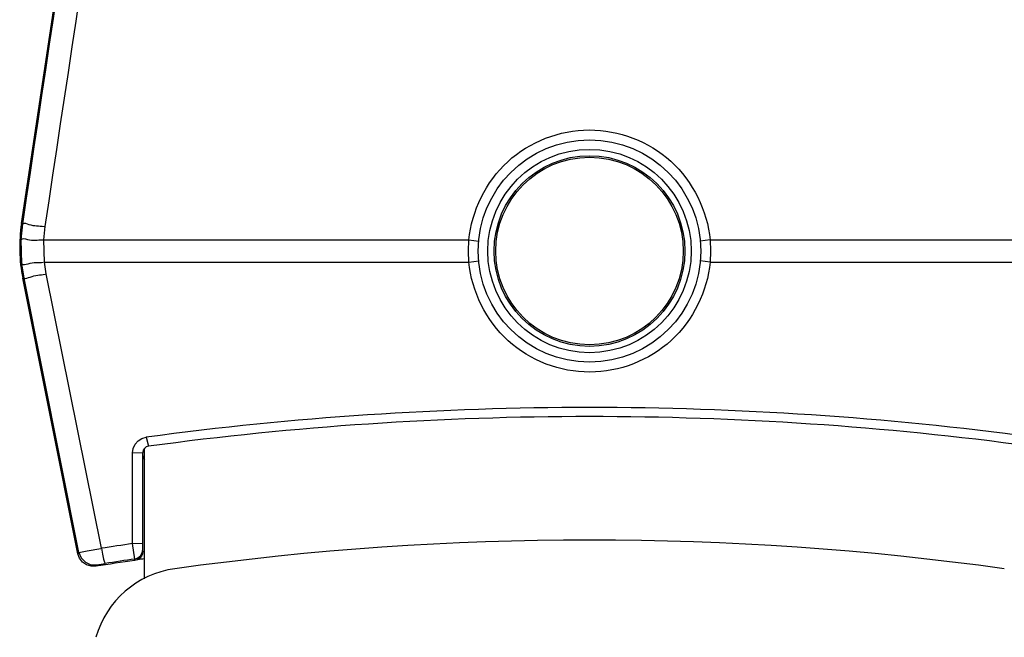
# Paper-space layout 'Sheet' of a CAD drawing. Header units: inches. Extents: x 0.2 to 10.8, y 0.2 to 8.3.
# Tile 195 of 256: x 3.4257 to 3.5496, y 4.6446 to 4.7223. Entities that reach past the tile are written whole.
import ezdxf

# ---------------------------------------------------------------- set-up
doc = ezdxf.new("R2010")
doc.units = ezdxf.units.IN
doc.header["$MEASUREMENT"] = 0
doc.layers.get('0').update_dxf_attribs({"lineweight": 5})
doc.styles.add('My Text', font='tahoma.ttf')
doc.dimstyles.new('My Dimension - mm [in] (ANSI)$0', dxfattribs={"dimtxt": 0.12, "dimasz": 0.09842519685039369, "dimexe": 0.125, "dimexo": 0.06299999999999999, "dimgap": 0.03149606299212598, "dimtad": 0, "dimlfac": 250, "dimzin": 4, "dimdsep": 46, "dimtxsty": 'My Text', "dimblk": 'Filled-1', "dimcen": 0.09, "dimclrd": 1, "dimclre": 1, "dimclrt": 1, "dimadec": 1, "dimazin": 1, "dimtfac": 1, "dimtofl": 0, "dimtmove": 0, "dimatfit": 3, "dimfxl": 1, "dimtolj": 1, "dimtzin": 4, "dimlwd": -1, "dimlwe": -1, "dimarcsym": 0})

# ---------------------------------------------------------------- blocks, each defined once
blk = doc.blocks.new('*D6')
at = {"color": 1, "true_color": 0xff0000}
for p, q in [((4.289866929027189, 4.820763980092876), (4.289866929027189, 4.91918917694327)), ((3.560363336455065, 4.820763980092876), (4.414866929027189, 4.820763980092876)), ((4.289866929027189, 4.722338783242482), (4.289866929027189, 3.808382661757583)), ((3.560363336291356, 3.709957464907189), (4.414866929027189, 3.709957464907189))]:
    blk.add_line(p, q, dxfattribs=at)
at = {"layer": 'Defpoints', "color": 0}
for p in [(3.497363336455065, 4.820763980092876), (3.497363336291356, 3.709957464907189), (4.289866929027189, 3.709957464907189)]:
    blk.add_point(p, dxfattribs=at)
at = {"color": 1, "true_color": 0xff0000, "insert": (4.289866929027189, 5.784117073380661), "char_height": 0.12, "attachment_point": 5, "rotation": 90, "style": 'My Text'}
blk.add_mtext('\\A1;277.70 mm [10.933 in]', dxfattribs=at)
blk = doc.blocks.new('Filled-1')

psp = doc.layouts.new('Sheet')

# ---------------------------------------------------------------- linework, layer by layer
at = {"color": 0, "linetype": 'ByBlock', "lineweight": -3}
for p, q in [((3.425882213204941, 4.696668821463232), (3.441393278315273, 4.800075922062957)), ((3.425843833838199, 4.694646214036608), (3.426040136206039, 4.696645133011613)), ((3.425882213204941, 4.696668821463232), (3.426040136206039, 4.696645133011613)), ((3.428701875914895, 4.694605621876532), (3.428867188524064, 4.696282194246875)), ((3.425934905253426, 4.691583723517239), (3.425843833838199, 4.694646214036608)), ((3.428778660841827, 4.691813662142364), (3.428701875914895, 4.694605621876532)), ((3.428701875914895, 4.694605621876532), (3.482195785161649, 4.694605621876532)), ((3.482135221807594, 4.693209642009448), (3.482195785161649, 4.694605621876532)), ((3.48219578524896, 4.694605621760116), (3.483419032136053, 4.694456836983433)), ((3.512530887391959, 4.694605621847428), (3.511307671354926, 4.694456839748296)), ((3.512530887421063, 4.694605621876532), (3.512591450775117, 4.693209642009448)), ((3.512530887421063, 4.694605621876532), (3.566024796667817, 4.694605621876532)), ((3.482195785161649, 4.691813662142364), (3.482135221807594, 4.693209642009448)), ((3.512591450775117, 4.693209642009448), (3.512530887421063, 4.691813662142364)), ((3.426206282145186, 4.689811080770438), (3.425934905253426, 4.691583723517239)), ((3.429007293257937, 4.69032687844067), (3.428778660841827, 4.691813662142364)), ((3.428778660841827, 4.691813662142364), (3.482195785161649, 4.691813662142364)), ((3.482195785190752, 4.691813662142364), (3.483419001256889, 4.691962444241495)), ((3.512530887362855, 4.691813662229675), (3.511307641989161, 4.691962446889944)), ((3.512530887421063, 4.691813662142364), (3.565948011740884, 4.691813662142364)), ((3.42604932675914, 4.68977968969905), (3.426206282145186, 4.689811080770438)), ((3.432986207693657, 4.65509528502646), (3.42604932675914, 4.68977968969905)), ((3.433105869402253, 4.655266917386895), (3.426206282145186, 4.689811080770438)), ((3.435941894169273, 4.655775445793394), (3.429007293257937, 4.69032687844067)), ((3.441592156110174, 4.66977216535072), (3.441856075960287, 4.668624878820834)), ((3.439857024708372, 4.656363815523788), (3.439857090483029, 4.667790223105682)), ((3.439857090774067, 4.667790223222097), (3.441163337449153, 4.667832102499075)), ((3.441163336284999, 4.655403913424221), (3.441163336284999, 4.667832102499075)), ((3.441363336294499, 4.651922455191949), (3.441363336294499, 4.668348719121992)), ((3.439857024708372, 4.656363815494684), (3.441163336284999, 4.656405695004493)), ((3.440134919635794, 4.65442744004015), (3.439857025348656, 4.656363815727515)), ((3.432986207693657, 4.65509528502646), (3.433105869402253, 4.655266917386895)), ((3.435376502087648, 4.653683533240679), (3.436435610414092, 4.653868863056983)), ((3.440134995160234, 4.654247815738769), (3.440134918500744, 4.654427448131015)), ((3.440504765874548, 4.654332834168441), (3.440134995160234, 4.654247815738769)), ((3.435257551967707, 4.653512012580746), (3.435376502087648, 4.653683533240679))]:
    psp.add_line(p, q, dxfattribs=at)
for points in [[(3.439857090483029, 4.667790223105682), (3.439938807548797, 4.668355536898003), (3.440177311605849, 4.668874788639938), (3.440554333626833, 4.669306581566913), (3.441038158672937, 4.669613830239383), (3.44159215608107, 4.66977216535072)], [(3.435257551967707, 4.653512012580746), (3.434650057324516, 4.653509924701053), (3.434063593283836, 4.653693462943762), (3.433569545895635, 4.65403784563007), (3.433194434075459, 4.654524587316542), (3.432986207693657, 4.65509528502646)], [(3.433105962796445, 4.655266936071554), (3.433393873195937, 4.654564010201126), (3.433923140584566, 4.654019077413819), (3.434617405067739, 4.653710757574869), (3.435376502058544, 4.653683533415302)], [(3.435941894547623, 4.655775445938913), (3.436072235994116, 4.655041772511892), (3.436211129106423, 4.654424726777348), (3.436338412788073, 4.654013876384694), (3.436435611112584, 4.653868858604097)], [(3.440134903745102, 4.654427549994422), (3.440538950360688, 4.654562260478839), (3.440870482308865, 4.654829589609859), (3.44108773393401, 4.655195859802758), (3.441163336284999, 4.655614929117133)], [(3.441163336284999, 4.655403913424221), (3.441117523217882, 4.65507545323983), (3.440983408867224, 4.654771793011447), (3.440773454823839, 4.654518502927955), (3.440504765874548, 4.654332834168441)]]:
    psp.add_lwpolyline(points, dxfattribs=at)
for radius in [0.014, 0.0128, 0.012, 0.0118032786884]:
    psp.add_circle((3.497363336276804, 4.693209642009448), radius, dxfattribs=at)
for centre, radius, start, end in [((3.445660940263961, 4.693702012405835), 0.02, 171.469234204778, 191.3099323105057), ((3.497363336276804, 4.254906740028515), 0.4185973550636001, 82.34351745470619, 97.65648254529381), ((3.497363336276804, 4.258362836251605), 0.4140000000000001, 82.29483536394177, 97.70516463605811), ((3.441963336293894, 4.667832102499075), 0.0008000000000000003, 97.70516463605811, 180), ((3.441963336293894, 4.667428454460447), 0.0008000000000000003, 180, 219.9991889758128), ((3.497373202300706, 4.260319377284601), 0.4001990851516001, 98.26310130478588, 98.82991981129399), ((3.497363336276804, 4.27680964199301), 0.3800000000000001, 82.10469552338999, 97.89530447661), ((3.497363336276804, 4.258362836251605), 0.4000000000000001, 98.2255823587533, 98.93213443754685), ((3.497376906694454, 4.262805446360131), 0.3957833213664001, 98.31583161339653, 98.8574364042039), ((3.497363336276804, 4.258362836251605), 0.4000314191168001, 98.04750377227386, 98.17142371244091), ((3.446813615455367, 4.641321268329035), 0.012, 97.89530447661, 164.2925079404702)]:
    psp.add_arc(centre, radius, start, end, dxfattribs=at)
for points in [[(3.426040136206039, 4.696645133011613), (3.431199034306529, 4.731115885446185), (3.436356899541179, 4.765586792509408), (3.441513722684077, 4.800057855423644)], [(3.428867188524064, 4.696282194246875), (3.434050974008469, 4.730752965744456), (3.439233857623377, 4.765223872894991), (3.444415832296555, 4.799694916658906)]]:
    psp.add_open_spline(points, degree=3, dxfattribs=at)
for points, knots in [([(3.482195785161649, 4.694605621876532), (3.482523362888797, 4.698256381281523), (3.486102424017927, 4.705571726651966), (3.497321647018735, 4.709875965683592), (3.508591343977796, 4.705624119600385), (3.512201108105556, 4.698280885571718), (3.512530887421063, 4.694605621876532)], [0, 0, 0, 0, 0.249553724, 0.4991993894, 0.7487712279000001, 1, 1, 1, 1]), ([(3.426040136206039, 4.696645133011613), (3.426241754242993, 4.696808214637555), (3.427266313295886, 4.696311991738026), (3.428086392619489, 4.696397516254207), (3.428720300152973, 4.696297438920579)], [0, 0, 0, 0, 0.287786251, 1, 1, 1, 1]), ([(3.425843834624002, 4.694646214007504), (3.425985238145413, 4.694865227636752), (3.427154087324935, 4.694446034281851), (3.42791094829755, 4.694640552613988), (3.428552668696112, 4.69460209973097)], [0, 0, 0, 0, 0.288517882, 1, 1, 1, 1]), ([(3.425934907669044, 4.691583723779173), (3.426110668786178, 4.691392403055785), (3.427200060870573, 4.691868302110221), (3.427992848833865, 4.69173148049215), (3.428630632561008, 4.691806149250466)], [0, 0, 0, 0, 0.288045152, 1, 1, 1, 1]), ([(3.512530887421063, 4.691813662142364), (3.512203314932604, 4.688162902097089), (3.508624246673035, 4.680847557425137), (3.497405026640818, 4.676543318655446), (3.486135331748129, 4.680795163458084), (3.482525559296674, 4.688138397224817), (3.482195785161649, 4.691813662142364)], [0, 0, 0, 0, 0.2495537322, 0.4991993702, 0.7487711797, 1, 1, 1, 1]), ([(3.426206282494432, 4.689811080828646), (3.42643727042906, 4.689694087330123), (3.427382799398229, 4.690183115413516), (3.428233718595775, 4.690173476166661), (3.428862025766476, 4.690302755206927)], [0, 0, 0, 0, 0.2875695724, 1, 1, 1, 1]), ([(3.433105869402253, 4.655266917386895), (3.433382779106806, 4.655266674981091), (3.434290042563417, 4.65552952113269), (3.435209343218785, 4.655641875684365), (3.435851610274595, 4.655759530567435)], [0, 0, 0, 0, 0.2977958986, 1, 1, 1, 1])]:
    psp.add_open_spline(points, degree=3, knots=knots, dxfattribs=at)

# ---------------------------------------------------------------- dimensions: what is measured, and where the dimension line sits
dim = psp.add_linear_dim(base=(4.289866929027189, 3.709957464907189), p1=(3.497363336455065, 4.820763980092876), p2=(3.497363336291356, 3.709957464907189), angle=90, dimstyle='My Dimension - mm [in] (ANSI)$0', override={"dimpost": ' mm'})
dim.commit()
dim.dimension.update_dxf_attribs({"geometry": '*D6', "text_midpoint": (4.289866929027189, 5.784117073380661), "dimtype": 160})

doc.saveas('drawing.dxf')
